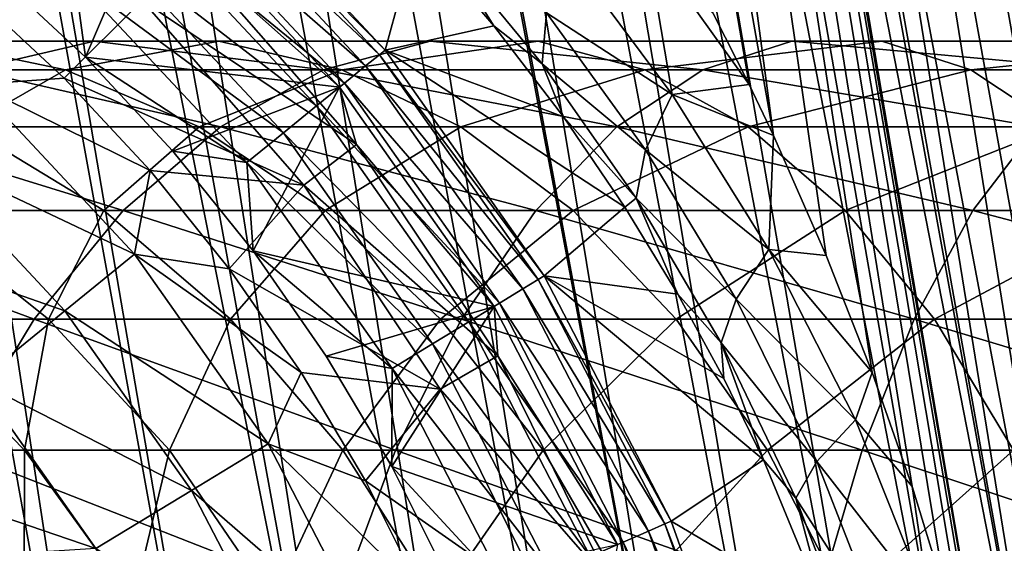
# Model space of a CAD drawing. Header units: metres. Extents: x -42 to 163, y -93 to 90.
# Tile 136 of 232: x 60.94 to 67.43, y 5.17 to 8.62. Entities that reach past the tile are written whole.
import ezdxf

# ---------------------------------------------------------------- set-up
doc = ezdxf.new("R2010")
doc.units = ezdxf.units.M
doc.layers.add('solid_500770_SW0001', color=7, linetype='CONTINUOUS')

msp = doc.modelspace()

# ---------------------------------------------------------------- linework, layer by layer
at = {"layer": 'solid_500770_SW0001'}
for points in [[(56.31953, 31.078623, 12.228769), (60.908936, 0.86549, 12.458281), (61.74791, 1.013404, 12.184441)], [(57.195465, 30.695314, 11.921589), (56.31953, 31.078623, 12.228769), (61.74791, 1.013404, 12.184441)], [(57.195465, 30.695314, 11.921589), (61.74791, 1.013404, 12.184441), (62.566254, 1.157683, 11.852423)], [(57.523148, 30.551886, 11.790819), (57.195465, 30.695314, 11.921589), (62.566254, 1.157683, 11.852423)], [(57.523148, 30.551886, 11.790819), (62.566254, 1.157683, 11.852423), (63.360062, 1.297638, 11.463812)], [(58.039536, 30.32579, 11.566196), (57.523148, 30.551886, 11.790819), (63.360062, 1.297638, 11.463812)], [(58.847755, 29.972157, 11.166052), (58.039536, 30.32579, 11.566196), (63.360062, 1.297638, 11.463812)], [(58.847755, 29.972157, 11.166052), (63.360062, 1.297638, 11.463812), (64.125549, 1.432599, 11.020464)], [(59.617142, 29.635517, 10.72469), (58.847755, 29.972157, 11.166052), (64.125549, 1.432599, 11.020464)], [(59.617142, 29.635517, 10.72469), (64.125549, 1.432599, 11.020464), (64.859055, 1.561923, 10.524496)], [(60.345184, 29.316883, 10.24579), (59.617142, 29.635517, 10.72469), (64.859055, 1.561923, 10.524496)], [(60.345184, 29.316883, 10.24579), (64.859055, 1.561923, 10.524496), (65.557083, 1.684992, 9.978276)], [(60.401012, 29.292467, 10.206366), (60.345184, 29.316883, 10.24579), (65.557083, 1.684992, 9.978276)], [(61.0299, 29.017248, 9.733037), (60.401012, 29.292467, 10.206366), (65.557083, 1.684992, 9.978276)], [(61.0299, 29.017248, 9.733037), (65.557083, 1.684992, 9.978276), (66.216293, 1.80122, 9.384413)], [(61.669788, 28.73723, 9.190127), (61.0299, 29.017248, 9.733037), (66.216293, 1.80122, 9.384413)], [(61.669788, 28.73723, 9.190127), (66.216293, 1.80122, 9.384413), (66.833542, 1.910052, 8.74574)], [(62.263866, 28.477224, 8.620613), (61.669788, 28.73723, 9.190127), (66.833542, 1.910052, 8.74574)], [(65.906708, 7.85399, -8.613533), (62.262371, 28.477877, -8.622136), (63.201187, 28.067066, -7.558115)], [(65.746292, 8.189968, -8.724103), (65.510277, 8.658458, -8.88701), (62.262371, 28.477877, -8.622136)], [(65.906708, 7.85399, -8.613533), (65.746292, 8.189968, -8.724103), (62.262371, 28.477877, -8.622136)], [(62.263866, 28.477224, 8.620613), (66.833542, 1.910052, 8.74574), (67.405876, 2.010966, 8.065309)], [(62.811707, 28.237507, 8.02771), (62.263866, 28.477224, 8.620613), (67.405876, 2.010966, 8.065309)], [(62.811707, 28.237507, 8.02771), (67.405876, 2.010966, 8.065309), (67.930573, 2.103482, 7.346367)], [(63.20224, 28.066605, 7.556784), (62.811707, 28.237507, 8.02771), (67.930573, 2.103482, 7.346367)], [(63.201187, 28.067066, -7.558115), (63.242336, 28.049055, -7.505811), (67.650925, 2.054479, -7.74235)], [(67.401649, 3.405158, -7.75701), (63.201187, 28.067066, -7.558115), (67.650925, 2.054479, -7.74235)], [(66.255058, 7.063279, -8.376832), (65.906708, 7.85399, -8.613533), (63.201187, 28.067066, -7.558115)], [(66.558395, 6.292237, -8.178527), (66.255058, 7.063279, -8.376832), (63.201187, 28.067066, -7.558115)], [(66.820305, 5.541544, -8.019368), (66.558395, 6.292237, -8.178527), (63.201187, 28.067066, -7.558115)], [(67.045937, 4.811537, -7.896849), (66.820305, 5.541544, -8.019368), (63.201187, 28.067066, -7.558115)], [(67.23893, 4.099787, -7.809699), (67.045937, 4.811537, -7.896849), (63.201187, 28.067066, -7.558115)], [(67.401649, 3.405158, -7.75701), (67.23893, 4.099787, -7.809699), (63.201187, 28.067066, -7.558115)], [(63.313107, 28.018078, 7.414551), (63.20224, 28.066605, 7.556784), (67.930573, 2.103482, 7.346367)], [(63.242336, 28.049055, -7.505811), (68.153076, 2.14299, -7.006991), (67.650925, 2.054479, -7.74235)], [(63.242336, 28.049055, -7.505811), (64.062523, 27.690145, -6.328435), (68.153076, 2.14299, -7.006991)], [(63.768135, 27.81892, 6.784056), (63.313107, 28.018078, 7.414551), (67.930573, 2.103482, 7.346367)], [(63.768135, 27.81892, 6.784056), (67.930573, 2.103482, 7.346367), (68.405121, 2.187158, 6.592349)], [(63.768135, 27.81892, 6.784056), (68.405121, 2.187158, 6.592349), (68.827255, 2.261594, 5.806853)], [(64.540512, 27.480991, 5.481255), (63.768135, 27.81892, 6.784056), (68.827255, 2.261594, 5.806853)], [(64.062523, 27.690145, -6.328435), (68.604019, 2.222474, -6.238177), (68.153076, 2.14299, -7.006991)], [(64.062523, 27.690145, -6.328435), (64.725533, 27.400007, -5.105904), (68.604019, 2.222474, -6.238177)], [(64.540512, 27.480991, 5.481255), (68.827255, 2.261594, 5.806853), (69.194962, 2.326435, 4.993631)], [(64.540512, 27.480991, 5.481255), (69.194962, 2.326435, 4.993631), (69.506477, 2.381371, 4.156566)], [(65.132874, 27.221731, 4.137856), (64.540512, 27.480991, 5.481255), (69.506477, 2.381371, 4.156566)], [(64.725533, 27.400007, -5.105904), (69.34391, 2.352882, -4.615003), (69.001595, 2.29255, -5.439576)], [(64.725533, 27.400007, -5.105904), (65.235382, 27.176857, -3.850563), (69.34391, 2.352882, -4.615003)], [(64.725533, 27.400007, -5.105904), (69.001595, 2.29255, -5.439576), (68.604019, 2.222474, -6.238177)], [(65.132874, 27.221731, 4.137856), (69.506477, 2.381371, 4.156566), (69.760323, 2.42614, 3.299654)], [(65.55043, 27.039001, 2.768487), (65.132874, 27.221731, 4.137856), (69.760323, 2.42614, 3.299654)], [(65.235382, 27.176857, -3.850563), (69.629333, 2.403184, -3.768394), (69.34391, 2.352882, -4.615003)], [(65.235382, 27.176857, -3.850563), (65.595573, 27.019239, -2.573883), (69.629333, 2.403184, -3.768394)], [(65.55043, 27.039001, 2.768487), (69.760323, 2.42614, 3.299654), (69.955292, 2.460529, 2.426987)], [(65.55043, 27.039001, 2.768487), (69.955292, 2.460529, 2.426987), (70.090439, 2.484372, 1.542732)], [(65.798035, 26.930725, 1.385672), (65.55043, 27.039001, 2.768487), (70.090439, 2.484372, 1.542732)], [(65.595573, 27.019239, -2.573883), (70.024307, 2.472784, -2.025325), (69.856491, 2.443215, -2.903792)], [(65.595573, 27.019239, -2.573883), (65.809296, 26.925821, -1.286951), (70.024307, 2.472784, -2.025325)], [(65.595573, 27.019239, -2.573883), (69.856491, 2.443215, -2.903792), (69.629333, 2.403184, -3.768394)], [(65.798035, 26.930725, 1.385672), (70.090439, 2.484372, 1.542732), (70.165123, 2.497556, 0.65111)], [(65.798035, 26.930725, 1.385672), (70.165123, 2.497556, 0.65111), (65.87986, 26.894804)], [(65.809296, 26.925821, -1.286951), (70.131981, 2.491748, -1.137187), (70.024307, 2.472784, -2.025325)], [(65.809296, 26.925821, -1.286951), (65.87986, 26.894804), (70.131981, 2.491748, -1.137187)], [(65.87986, 26.894804), (70.165123, 2.497556, 0.65111), (70.178993, 2.500019, -0.24362)], [(65.87986, 26.894804), (70.178993, 2.500019, -0.24362), (70.131981, 2.491748, -1.137187)], [(62.071236, 9.712923, -31.37738), (62.103546, 9.747517, -31.052349), (63.346043, 8.417129, -31.052349)], [(63.346043, 8.417129, -31.052349), (62.103546, 9.747517, -31.052349), (63.554291, 9.174359, -12.528845)], [(61.991314, 9.627346, -31.684608), (62.071236, 9.712923, -31.37738), (63.309322, 8.387257, -31.37738)], [(63.309322, 8.387257, -31.37738), (62.071236, 9.712923, -31.37738), (63.346043, 8.417129, -31.052349)], [(61.867622, 9.494905, -31.958946), (61.991314, 9.627346, -31.684608), (63.218491, 8.313359, -31.684608)], [(63.218491, 8.313359, -31.684608), (61.991314, 9.627346, -31.684608), (63.309322, 8.387257, -31.37738)], [(61.706108, 9.321965, -32.18721), (61.867622, 9.494905, -31.958946), (63.077919, 8.198996, -31.958946)], [(63.077919, 8.198996, -31.958946), (61.867622, 9.494905, -31.958946), (63.218491, 8.313359, -31.684608)], [(61.839222, 9.464169, -32.5), (60.752602, 8.946767, -32.5), (61.371002, 8.371001, -32.5)], [(63.045357, 8.172676, -32.5), (61.839222, 9.464169, -32.5), (61.371002, 8.371001, -32.5)], [(62.054031, 9.05403, -36.313866), (61.839222, 9.464169, -32.5), (63.045357, 8.172676, -32.5)], [(61.514526, 9.116833, -32.358437), (61.706108, 9.321965, -32.18721), (62.89436, 8.049658, -32.18721)], [(62.89436, 8.049658, -32.18721), (61.706108, 9.321965, -32.18721), (63.077919, 8.198996, -31.958946)], [(63.346043, 8.417129, -31.052349), (63.554291, 9.174359, -12.528845), (64.064133, 8.577555, -12.091331)], [(63.705273, 9.149113, -11.685941), (64.064133, 8.577555, -12.091331), (63.554291, 9.174359, -12.528845)], [(62.676632, 7.872523, -32.358437), (61.302086, 8.889363, -32.464394), (61.514526, 9.116833, -32.358437)], [(62.676632, 7.872523, -32.358437), (61.514526, 9.116833, -32.358437), (62.89436, 8.049658, -32.18721)], [(64.381737, 8.326489, -11.10757), (64.064133, 8.577555, -12.091331), (63.705273, 9.149113, -11.685941)], [(64.381737, 8.326489, -11.10757), (63.705273, 9.149113, -11.685941), (64.409843, 8.663748, -10.50531)], [(65.240105, 8.125883, -9.387486), (64.548347, 9.054821, -9.952931), (65.068726, 9.139683, -9.256428)], [(65.068726, 9.139683, -9.256428), (65.510277, 8.658458, -8.88701), (65.746292, 8.189968, -8.724103)], [(65.240105, 8.125883, -9.387486), (65.068726, 9.139683, -9.256428), (65.746292, 8.189968, -8.724103)], [(61.744801, 8.744799, -40.113068), (62.054031, 9.05403, -36.313866), (63.15836, 7.794784, -36.313866)], [(63.15836, 7.794784, -36.313866), (62.054031, 9.05403, -36.313866), (63.045357, 8.172676, -32.5)], [(64.409843, 8.663748, -10.50531), (64.548347, 9.054821, -9.952931), (65.240105, 8.125883, -9.387486)], [(61.302086, 8.889363, -32.464394), (61.371002, 8.371001, -32.5), (60.752602, 8.946767, -32.5)], [(61.302086, 8.889363, -32.464394), (62.435196, 7.6761, -32.464394), (61.371002, 8.371001, -32.5)], [(62.676632, 7.872523, -32.358437), (62.435196, 7.6761, -32.464394), (61.302086, 8.889363, -32.464394)], [(61.231762, 8.231763, -43.864006), (60.623543, 8.798037, -43.864006), (61.744801, 8.744799, -40.113068)], [(60.649517, 8.190634, -45.366108), (60.623543, 8.798037, -43.864006), (61.231762, 8.231763, -43.864006)], [(61.231762, 8.231763, -43.864006), (61.744801, 8.744799, -40.113068), (62.811413, 7.528561, -40.113068)], [(62.811413, 7.528561, -40.113068), (61.744801, 8.744799, -40.113068), (63.15836, 7.794784, -36.313866)], [(64.381737, 8.326489, -11.10757), (64.409843, 8.663748, -10.50531), (65.064079, 7.760239, -9.94652)], [(65.064079, 7.760239, -9.94652), (64.409843, 8.663748, -10.50531), (65.240105, 8.125883, -9.387486)], [(63.346043, 8.417129, -31.052349), (64.064133, 8.577555, -12.091331), (64.521698, 7.977446, -11.682743)], [(64.381737, 8.326489, -11.10757), (64.521698, 7.977446, -11.682743), (64.064133, 8.577555, -12.091331)], [(61.42886, 8.476233, -74.059166), (59.408249, 8.476233, -72.149666), (60.329609, 8.476233, -71.274994)], [(61.42886, 8.476233, -74.059166), (60.61681, 8.286887, -75.017639), (59.408249, 8.476233, -72.149666)], [(61.240673, 8.286887, -70.410095), (60.329609, 8.476233, -71.274994), (59.616329, 8.286887, -68.501671)], [(62.25008, 8.476233, -73.089867), (60.329609, 8.476233, -71.274994), (61.240673, 8.286887, -70.410095)], [(62.25008, 8.476233, -73.089867), (61.42886, 8.476233, -74.059166), (60.329609, 8.476233, -71.274994)], [(62.940884, 8.286887, -76.779404), (60.61681, 8.286887, -75.017639), (61.42886, 8.476233, -74.059166)], [(63.06213, 8.286887, -72.131393), (62.25008, 8.476233, -73.089867), (61.240673, 8.286887, -70.410095)], [(63.644367, 8.476233, -75.738632), (61.42886, 8.476233, -74.059166), (62.25008, 8.476233, -73.089867)], [(63.644367, 8.476233, -75.738632), (62.940884, 8.286887, -76.779404), (61.42886, 8.476233, -74.059166)], [(64.355789, 8.476233, -74.686104), (62.25008, 8.476233, -73.089867), (63.06213, 8.286887, -72.131393)], [(64.355789, 8.476233, -74.686104), (63.644367, 8.476233, -75.738632), (62.25008, 8.476233, -73.089867)], [(65.442078, 8.286887, -78.279137), (62.940884, 8.286887, -76.779404), (63.644367, 8.476233, -75.738632)], [(65.059273, 8.286887, -73.645332), (64.355789, 8.476233, -74.686104), (63.06213, 8.286887, -72.131393)], [(66.028709, 8.476233, -77.168304), (63.644367, 8.476233, -75.738632), (64.355789, 8.476233, -74.686104)], [(66.028709, 8.476233, -77.168304), (65.442078, 8.286887, -78.279137), (63.644367, 8.476233, -75.738632)], [(66.621979, 8.476233, -76.044922), (64.355789, 8.476233, -74.686104), (65.059273, 8.286887, -73.645332)], [(66.621979, 8.476233, -76.044922), (66.028709, 8.476233, -77.168304), (64.355789, 8.476233, -74.686104)], [(67.208618, 8.286887, -74.93409), (66.621979, 8.476233, -76.044922), (65.059273, 8.286887, -73.645332)], [(68.090958, 8.286887, -79.499199), (65.442078, 8.286887, -78.279137), (66.028709, 8.476233, -77.168304)], [(68.553856, 8.476233, -78.331367), (66.028709, 8.476233, -77.168304), (66.621979, 8.476233, -76.044922)], [(68.553856, 8.476233, -78.331367), (68.090958, 8.286887, -79.499199), (66.028709, 8.476233, -77.168304)], [(69.02198, 8.476233, -77.150352), (66.621979, 8.476233, -76.044922), (67.208618, 8.286887, -74.93409)], [(69.02198, 8.476233, -77.150352), (68.553856, 8.476233, -78.331367), (66.621979, 8.476233, -76.044922)], [(69.484879, 8.286887, -75.982521), (69.02198, 8.476233, -77.150352), (67.208618, 8.286887, -74.93409)], [(63.218491, 8.313359, -31.684608), (63.309322, 8.387257, -31.37738), (64.35537, 6.905351, -31.37738)], [(63.309322, 8.387257, -31.37738), (63.346043, 8.417129, -31.052349), (64.395813, 6.929945, -31.052349)], [(64.35537, 6.905351, -31.37738), (63.309322, 8.387257, -31.37738), (64.395813, 6.929945, -31.052349)], [(63.346043, 8.417129, -31.052349), (64.521698, 7.977446, -11.682743), (64.926521, 7.383296, -11.309093)], [(64.395813, 6.929945, -31.052349), (63.346043, 8.417129, -31.052349), (64.926521, 7.383296, -11.309093)], [(62.435196, 7.6761, -32.464394), (61.946766, 7.752603, -32.5), (61.371002, 8.371001, -32.5)], [(63.045357, 8.172676, -32.5), (61.371002, 8.371001, -32.5), (61.946766, 7.752603, -32.5)], [(63.077919, 8.198996, -31.958946), (63.218491, 8.313359, -31.684608), (64.255318, 6.844511, -31.684608)], [(64.255318, 6.844511, -31.684608), (63.218491, 8.313359, -31.684608), (64.35537, 6.905351, -31.37738)], [(65.001495, 7.441082, -10.555964), (64.521698, 7.977446, -11.682743), (64.381737, 8.326489, -11.10757)], [(65.001495, 7.441082, -10.555964), (64.381737, 8.326489, -11.10757), (65.064079, 7.760239, -9.94652)], [(61.240673, 8.286887, -70.410095), (59.616329, 8.286887, -68.501671), (60.582085, 7.912427, -67.766113)], [(62.261066, 7.912427, -77.785172), (59.832073, 7.912427, -75.943878), (60.61681, 8.286887, -75.017639)], [(62.121098, 7.912427, -69.57428), (61.240673, 8.286887, -70.410095), (60.582085, 7.912427, -67.766113)], [(62.940884, 8.286887, -76.779404), (62.261066, 7.912427, -77.785172), (60.61681, 8.286887, -75.017639)], [(63.06213, 8.286887, -72.131393), (61.240673, 8.286887, -70.410095), (62.121098, 7.912427, -69.57428)], [(63.846867, 7.912427, -71.205162), (63.06213, 8.286887, -72.131393), (62.121098, 7.912427, -69.57428)], [(64.875168, 7.912427, -79.352608), (62.261066, 7.912427, -77.785172), (62.940884, 8.286887, -76.779404)], [(65.442078, 8.286887, -78.279137), (64.875168, 7.912427, -79.352608), (62.940884, 8.286887, -76.779404)], [(65.059273, 8.286887, -73.645332), (63.06213, 8.286887, -72.131393), (63.846867, 7.912427, -71.205162)], [(65.73909, 7.912427, -72.639565), (65.059273, 8.286887, -73.645332), (63.846867, 7.912427, -71.205162)], [(67.643631, 7.912427, -80.627747), (64.875168, 7.912427, -79.352608), (65.442078, 8.286887, -78.279137)], [(67.208618, 8.286887, -74.93409), (65.059273, 8.286887, -73.645332), (65.73909, 7.912427, -72.639565)], [(68.090958, 8.286887, -79.499199), (67.643631, 7.912427, -80.627747), (65.442078, 8.286887, -78.279137)], [(67.77552, 7.912427, -73.860619), (67.208618, 8.286887, -74.93409), (65.73909, 7.912427, -72.639565)], [(69.484879, 8.286887, -75.982521), (67.208618, 8.286887, -74.93409), (67.77552, 7.912427, -73.860619)], [(60.246632, 7.759249, -46.819103), (60.649517, 8.190634, -45.366108), (61.693562, 7.072736, -45.366108)], [(60.649517, 8.190634, -45.366108), (61.231762, 8.231763, -43.864006), (61.798038, 7.623542, -43.864006)], [(61.693562, 7.072736, -45.366108), (60.649517, 8.190634, -45.366108), (61.798038, 7.623542, -43.864006)], [(61.798038, 7.623542, -43.864006), (61.231762, 8.231763, -43.864006), (62.811413, 7.528561, -40.113068)], [(62.89436, 8.049658, -32.18721), (63.077919, 8.198996, -31.958946), (64.100479, 6.750353, -31.958946)], [(64.100479, 6.750353, -31.958946), (63.077919, 8.198996, -31.958946), (64.255318, 6.844511, -31.684608)], [(65.240105, 8.125883, -9.387486), (65.746292, 8.189968, -8.724103), (65.906708, 7.85399, -8.613533)], [(63.045357, 8.172676, -32.5), (61.946766, 7.752603, -32.5), (62.477093, 7.094539, -32.5)], [(64.064743, 6.728589, -32.5), (63.045357, 8.172676, -32.5), (62.477093, 7.094539, -32.5)], [(63.15836, 7.794784, -36.313866), (63.045357, 8.172676, -32.5), (64.064743, 6.728589, -32.5)], [(65.064079, 7.760239, -9.94652), (65.240105, 8.125883, -9.387486), (65.876396, 7.104118, -8.862618)], [(65.876396, 7.104118, -8.862618), (65.240105, 8.125883, -9.387486), (65.906708, 7.85399, -8.613533)], [(62.676632, 7.872523, -32.358437), (62.89436, 8.049658, -32.18721), (63.898296, 6.627401, -32.18721)], [(63.898296, 6.627401, -32.18721), (62.89436, 8.049658, -32.18721), (64.100479, 6.750353, -31.958946)], [(65.001495, 7.441082, -10.555964), (64.926521, 7.383296, -11.309093), (64.521698, 7.977446, -11.682743)], [(61.620094, 7.361216, -78.733475), (59.092178, 7.361216, -76.817184), (59.832073, 7.912427, -75.943878)], [(62.261066, 7.912427, -77.785172), (61.620094, 7.361216, -78.733475), (59.832073, 7.912427, -75.943878)], [(61.492653, 7.361216, -67.072594), (60.582085, 7.912427, -67.766113), (60.228245, 7.361216, -65.211082)], [(62.121098, 7.912427, -69.57428), (60.582085, 7.912427, -67.766113), (61.492653, 7.361216, -67.072594)], [(62.95121, 7.361216, -68.786232), (62.121098, 7.912427, -69.57428), (61.492653, 7.361216, -67.072594)], [(64.340652, 7.361216, -80.364738), (61.620094, 7.361216, -78.733475), (62.261066, 7.912427, -77.785172)], [(63.846867, 7.912427, -71.205162), (62.121098, 7.912427, -69.57428), (62.95121, 7.361216, -68.786232)], [(64.875168, 7.912427, -79.352608), (64.340652, 7.361216, -80.364738), (62.261066, 7.912427, -77.785172)], [(63.658478, 6.481564, -32.358437), (62.435196, 7.6761, -32.464394), (62.676632, 7.872523, -32.358437)], [(63.658478, 6.481564, -32.358437), (62.676632, 7.872523, -32.358437), (63.898296, 6.627401, -32.18721)], [(64.586761, 7.361216, -70.331848), (63.846867, 7.912427, -71.205162), (62.95121, 7.361216, -68.786232)], [(65.73909, 7.912427, -72.639565), (63.846867, 7.912427, -71.205162), (64.586761, 7.361216, -70.331848)], [(67.221863, 7.361216, -81.691803), (64.340652, 7.361216, -80.364738), (64.875168, 7.912427, -79.352608)], [(66.380066, 7.361216, -71.691269), (65.73909, 7.912427, -72.639565), (64.586761, 7.361216, -70.331848)], [(67.643631, 7.912427, -80.627747), (67.221863, 7.361216, -81.691803), (64.875168, 7.912427, -79.352608)], [(67.77552, 7.912427, -73.860619), (65.73909, 7.912427, -72.639565), (66.380066, 7.361216, -71.691269)], [(68.310036, 7.361216, -72.848488), (67.77552, 7.912427, -73.860619), (66.380066, 7.361216, -71.691269)], [(70.229843, 7.361216, -82.699066), (67.221863, 7.361216, -81.691803), (67.643631, 7.912427, -80.627747)], [(62.811413, 7.528561, -40.113068), (63.15836, 7.794784, -36.313866), (64.088875, 6.402166, -36.313866)], [(64.088875, 6.402166, -36.313866), (63.15836, 7.794784, -36.313866), (64.064743, 6.728589, -32.5)], [(65.876396, 7.104118, -8.862618), (65.906708, 7.85399, -8.613533), (66.255058, 7.063279, -8.376832)], [(59.742401, 7.219348, -48.202522), (60.246632, 7.759249, -46.819103), (61.235687, 6.700229, -46.819103)], [(61.235687, 6.700229, -46.819103), (60.246632, 7.759249, -46.819103), (61.693562, 7.072736, -45.366108)], [(62.435196, 7.6761, -32.464394), (62.477093, 7.094539, -32.5), (61.946766, 7.752603, -32.5)], [(65.001495, 7.441082, -10.555964), (65.064079, 7.760239, -9.94652), (65.661049, 6.776462, -9.431421)], [(65.661049, 6.776462, -9.431421), (65.064079, 7.760239, -9.94652), (65.876396, 7.104118, -8.862618)], [(62.435196, 7.6761, -32.464394), (63.392544, 6.319846, -32.464394), (62.477093, 7.094539, -32.5)], [(63.658478, 6.481564, -32.358437), (63.392544, 6.319846, -32.464394), (62.435196, 7.6761, -32.464394)], [(61.693562, 7.072736, -45.366108), (61.798038, 7.623542, -43.864006), (62.319477, 6.976473, -43.864006)], [(62.319477, 6.976473, -43.864006), (61.798038, 7.623542, -43.864006), (62.811413, 7.528561, -40.113068)], [(62.319477, 6.976473, -43.864006), (62.811413, 7.528561, -40.113068), (63.710148, 6.183507, -40.113068)], [(63.710148, 6.183507, -40.113068), (62.811413, 7.528561, -40.113068), (64.088875, 6.402166, -36.313866)], [(65.001495, 7.441082, -10.555964), (65.276657, 6.808823, -10.981126), (64.926521, 7.383296, -11.309093)], [(65.561371, 6.488443, -10.051414), (65.276657, 6.808823, -10.981126), (65.001495, 7.441082, -10.555964)], [(65.561371, 6.488443, -10.051414), (65.001495, 7.441082, -10.555964), (65.661049, 6.776462, -9.431421)], [(61.032284, 6.645567, -79.603111), (58.413654, 6.645567, -77.618057), (59.092178, 7.361216, -76.817184)], [(61.620094, 7.361216, -78.733475), (61.032284, 6.645567, -79.603111), (59.092178, 7.361216, -76.817184)], [(61.127251, 6.645567, -64.66925), (60.228245, 7.361216, -65.211082), (60.125248, 6.645567, -62.782299)], [(61.492653, 7.361216, -67.072594), (60.228245, 7.361216, -65.211082), (61.127251, 6.645567, -64.66925)], [(63.850475, 6.645567, -81.292923), (61.032284, 6.645567, -79.603111), (61.620094, 7.361216, -78.733475)], [(62.327698, 6.645567, -66.436592), (61.492653, 7.361216, -67.072594), (61.127251, 6.645567, -64.66925)], [(62.95121, 7.361216, -68.786232), (61.492653, 7.361216, -67.072594), (62.327698, 6.645567, -66.436592)], [(64.340652, 7.361216, -80.364738), (63.850475, 6.645567, -81.292923), (61.620094, 7.361216, -78.733475)], [(63.712471, 6.645567, -68.063545), (62.95121, 7.361216, -68.786232), (62.327698, 6.645567, -66.436592)], [(64.586761, 7.361216, -70.331848), (62.95121, 7.361216, -68.786232), (63.712471, 6.645567, -68.063545)], [(65.265282, 6.645567, -69.530975), (64.586761, 7.361216, -70.331848), (63.712471, 6.645567, -68.063545)], [(66.835083, 6.645567, -82.66761), (63.850475, 6.645567, -81.292923), (64.340652, 7.361216, -80.364738)], [(67.221863, 7.361216, -81.691803), (66.835083, 6.645567, -82.66761), (64.340652, 7.361216, -80.364738)], [(64.395813, 6.929945, -31.052349), (64.926521, 7.383296, -11.309093), (65.276657, 6.808823, -10.981126)], [(66.380066, 7.361216, -71.691269), (64.586761, 7.361216, -70.331848), (65.265282, 6.645567, -69.530975)], [(66.967873, 6.645567, -70.821625), (66.380066, 7.361216, -71.691269), (65.265282, 6.645567, -69.530975)], [(68.310036, 7.361216, -72.848488), (66.380066, 7.361216, -71.691269), (66.967873, 6.645567, -70.821625)], [(69.951004, 6.645567, -83.711014), (66.835083, 6.645567, -82.66761), (67.221863, 7.361216, -81.691803)], [(68.800217, 6.645567, -71.920311), (68.310036, 7.361216, -72.848488), (66.967873, 6.645567, -70.821625)], [(70.229843, 7.361216, -82.699066), (69.951004, 6.645567, -83.711014), (67.221863, 7.361216, -81.691803)], [(60.662636, 6.234016, -48.202522), (59.742401, 7.219348, -48.202522), (61.235687, 6.700229, -46.819103)], [(63.392544, 6.319846, -32.464394), (62.959171, 6.400196, -32.5), (62.477093, 7.094539, -32.5)], [(64.064743, 6.728589, -32.5), (62.477093, 7.094539, -32.5), (62.959171, 6.400196, -32.5)], [(65.661049, 6.776462, -9.431421), (65.876396, 7.104118, -8.862618), (66.44709, 5.980621, -8.408197)], [(65.876396, 7.104118, -8.862618), (66.255058, 7.063279, -8.376832), (66.558395, 6.292237, -8.178527)], [(66.44709, 5.980621, -8.408197), (65.876396, 7.104118, -8.862618), (66.558395, 6.292237, -8.178527)], [(61.235687, 6.700229, -46.819103), (61.693562, 7.072736, -45.366108), (62.575661, 5.823087, -45.366108)], [(61.693562, 7.072736, -45.366108), (62.319477, 6.976473, -43.864006), (62.79343, 6.293854, -43.864006)], [(62.575661, 5.823087, -45.366108), (61.693562, 7.072736, -45.366108), (62.79343, 6.293854, -43.864006)], [(62.79343, 6.293854, -43.864006), (62.319477, 6.976473, -43.864006), (63.710148, 6.183507, -40.113068)], [(64.255318, 6.844511, -31.684608), (64.35537, 6.905351, -31.37738), (65.18988, 5.294812, -31.37738)], [(64.35537, 6.905351, -31.37738), (64.395813, 6.929945, -31.052349), (65.233299, 5.313669, -31.052349)], [(65.18988, 5.294812, -31.37738), (64.35537, 6.905351, -31.37738), (65.233299, 5.313669, -31.052349)], [(64.395813, 6.929945, -31.052349), (65.579987, 6.252953, -10.696704), (65.841385, 5.717617, -10.455394)], [(65.233299, 5.313669, -31.052349), (64.395813, 6.929945, -31.052349), (65.841385, 5.717617, -10.455394)], [(64.395813, 6.929945, -31.052349), (65.276657, 6.808823, -10.981126), (65.579987, 6.252953, -10.696704)], [(64.100479, 6.750353, -31.958946), (64.255318, 6.844511, -31.684608), (65.082481, 5.248162, -31.684608)], [(65.082481, 5.248162, -31.684608), (64.255318, 6.844511, -31.684608), (65.18988, 5.294812, -31.37738)], [(65.561371, 6.488443, -10.051414), (65.579987, 6.252953, -10.696704), (65.276657, 6.808823, -10.981126)], [(65.561371, 6.488443, -10.051414), (65.661049, 6.776462, -9.431421), (66.192314, 5.706161, -8.988693)], [(66.192314, 5.706161, -8.988693), (65.661049, 6.776462, -9.431421), (66.44709, 5.980621, -8.408197)], [(60.662636, 6.234016, -48.202522), (61.235687, 6.700229, -46.819103), (62.071327, 5.516397, -46.819103)], [(62.071327, 5.516397, -46.819103), (61.235687, 6.700229, -46.819103), (62.575661, 5.823087, -45.366108)], [(64.064743, 6.728589, -32.5), (62.959171, 6.400196, -32.5), (63.390335, 5.673473, -32.5)], [(64.877869, 5.15928, -32.5), (64.064743, 6.728589, -32.5), (63.390335, 5.673473, -32.5)], [(63.898296, 6.627401, -32.18721), (64.100479, 6.750353, -31.958946), (64.916267, 5.175964, -31.958946)], [(64.088875, 6.402166, -36.313866), (64.064743, 6.728589, -32.5), (64.877869, 5.15928, -32.5)], [(64.916267, 5.175964, -31.958946), (64.100479, 6.750353, -31.958946), (65.082481, 5.248162, -31.684608)], [(61.032284, 6.645567, -79.603111), (60.510773, 5.781468, -80.374672), (58.413654, 6.645567, -77.618057)], [(60.970226, 5.781468, -62.390778), (60.125248, 6.645567, -62.782299), (60.215881, 5.781468, -60.500225)], [(61.127251, 6.645567, -64.66925), (60.125248, 6.645567, -62.782299), (60.970226, 5.781468, -62.390778)], [(63.415581, 5.781468, -82.116417), (60.510773, 5.781468, -80.374672), (61.032284, 6.645567, -79.603111)], [(61.924862, 5.781468, -64.188522), (61.127251, 6.645567, -64.66925), (60.970226, 5.781468, -62.390778)], [(63.850475, 6.645567, -81.292923), (63.415581, 5.781468, -82.116417), (61.032284, 6.645567, -79.603111)], [(62.327698, 6.645567, -66.436592), (61.127251, 6.645567, -64.66925), (61.924862, 5.781468, -64.188522)], [(63.068562, 5.781468, -65.872322), (62.327698, 6.645567, -66.436592), (61.924862, 5.781468, -64.188522)], [(63.712471, 6.645567, -68.063545), (62.327698, 6.645567, -66.436592), (63.068562, 5.781468, -65.872322)], [(64.387871, 5.781468, -67.422371), (63.712471, 6.645567, -68.063545), (63.068562, 5.781468, -65.872322)], [(66.49192, 5.781468, -83.533356), (63.415581, 5.781468, -82.116417), (63.850475, 6.645567, -81.292923)], [(63.658478, 6.481564, -32.358437), (63.898296, 6.627401, -32.18721), (64.699219, 5.081689, -32.18721)], [(65.265282, 6.645567, -69.530975), (63.712471, 6.645567, -68.063545), (64.387871, 5.781468, -67.422371)], [(66.835083, 6.645567, -82.66761), (66.49192, 5.781468, -83.533356), (63.850475, 6.645567, -81.292923)], [(64.699219, 5.081689, -32.18721), (63.898296, 6.627401, -32.18721), (64.916267, 5.175964, -31.958946)], [(65.867279, 5.781468, -68.820435), (65.265282, 6.645567, -69.530975), (64.387871, 5.781468, -67.422371)], [(66.967873, 6.645567, -70.821625), (65.265282, 6.645567, -69.530975), (65.867279, 5.781468, -68.820435)], [(67.489388, 5.781468, -70.050064), (66.967873, 6.645567, -70.821625), (65.867279, 5.781468, -68.820435)], [(69.703613, 5.781468, -84.608826), (66.49192, 5.781468, -83.533356), (66.835083, 6.645567, -82.66761)], [(69.951004, 6.645567, -83.711014), (69.703613, 5.781468, -84.608826), (66.835083, 6.645567, -82.66761)], [(68.800217, 6.645567, -71.920311), (66.967873, 6.645567, -70.821625), (67.489388, 5.781468, -70.050064)], [(64.441772, 4.969865, -32.358437), (63.392544, 6.319846, -32.464394), (63.658478, 6.481564, -32.358437)], [(64.441772, 4.969865, -32.358437), (63.658478, 6.481564, -32.358437), (64.699219, 5.081689, -32.18721)], [(65.561371, 6.488443, -10.051414), (65.841385, 5.717617, -10.455394), (65.579987, 6.252953, -10.696704)], [(66.054726, 5.465174, -9.621316), (65.841385, 5.717617, -10.455394), (65.561371, 6.488443, -10.051414)], [(66.054726, 5.465174, -9.621316), (65.561371, 6.488443, -10.051414), (66.192314, 5.706161, -8.988693)], [(63.392544, 6.319846, -32.464394), (63.390335, 5.673473, -32.5), (62.959171, 6.400196, -32.5)], [(63.710148, 6.183507, -40.113068), (64.088875, 6.402166, -36.313866), (64.829659, 4.900006, -36.313866)], [(64.829659, 4.900006, -36.313866), (64.088875, 6.402166, -36.313866), (64.877869, 5.15928, -32.5)], [(63.392544, 6.319846, -32.464394), (64.156296, 4.845865, -32.464394), (63.390335, 5.673473, -32.5)], [(64.441772, 4.969865, -32.358437), (64.156296, 4.845865, -32.464394), (63.392544, 6.319846, -32.464394)], [(61.440132, 5.132557, -48.202522), (60.036499, 5.611387, -49.5), (60.662636, 6.234016, -48.202522)], [(61.440132, 5.132557, -48.202522), (60.662636, 6.234016, -48.202522), (62.071327, 5.516397, -46.819103)], [(62.575661, 5.823087, -45.366108), (62.79343, 6.293854, -43.864006), (63.217476, 5.579163, -43.864006)], [(63.217476, 5.579163, -43.864006), (62.79343, 6.293854, -43.864006), (63.710148, 6.183507, -40.113068)], [(66.44709, 5.980621, -8.408197), (66.558395, 6.292237, -8.178527), (66.820305, 5.541544, -8.019368)], [(63.217476, 5.579163, -43.864006), (63.710148, 6.183507, -40.113068), (64.425629, 4.732651, -40.113068)], [(64.425629, 4.732651, -40.113068), (63.710148, 6.183507, -40.113068), (64.829659, 4.900006, -36.313866)], [(66.192314, 5.706161, -8.988693), (66.44709, 5.980621, -8.408197), (66.936859, 4.750422, -8.060084)], [(66.936859, 4.750422, -8.060084), (66.44709, 5.980621, -8.408197), (66.820305, 5.541544, -8.019368)], [(63.045689, 4.78822, -82.816833), (60.067204, 4.78822, -81.030914), (60.510773, 5.781468, -80.374672)], [(60.966404, 4.78822, -60.247005), (60.215881, 5.781468, -60.500225), (60.444229, 4.78822, -58.368645)], [(60.970226, 5.781468, -62.390778), (60.215881, 5.781468, -60.500225), (60.966404, 4.78822, -60.247005)], [(63.415581, 5.781468, -82.116417), (63.045689, 4.78822, -82.816833), (60.510773, 5.781468, -80.374672)], [(61.688915, 4.78822, -62.057774), (60.970226, 5.781468, -62.390778), (60.966404, 4.78822, -60.247005)], [(61.924862, 5.781468, -64.188522), (60.970226, 5.781468, -62.390778), (61.688915, 4.78822, -62.057774)], [(62.603264, 4.78822, -63.779652), (61.924862, 5.781468, -64.188522), (61.688915, 4.78822, -62.057774)], [(63.068562, 5.781468, -65.872322), (61.924862, 5.781468, -64.188522), (62.603264, 4.78822, -63.779652)], [(62.071327, 5.516397, -46.819103), (62.575661, 5.823087, -45.366108), (63.279381, 4.464965, -45.366108)], [(62.575661, 5.823087, -45.366108), (63.217476, 5.579163, -43.864006), (63.589455, 4.836042, -43.864006)], [(63.279381, 4.464965, -45.366108), (62.575661, 5.823087, -45.366108), (63.589455, 4.836042, -43.864006)], [(63.698696, 4.78822, -65.392387), (63.068562, 5.781468, -65.872322), (62.603264, 4.78822, -63.779652)], [(66.20005, 4.78822, -84.269707), (63.045689, 4.78822, -82.816833), (63.415581, 5.781468, -82.116417)], [(64.387871, 5.781468, -67.422371), (63.068562, 5.781468, -65.872322), (63.698696, 4.78822, -65.392387)], [(66.49192, 5.781468, -83.533356), (66.20005, 4.78822, -84.269707), (63.415581, 5.781468, -82.116417)], [(64.962334, 4.78822, -66.877022), (64.387871, 5.781468, -67.422371), (63.698696, 4.78822, -65.392387)], [(65.867279, 5.781468, -68.820435), (64.387871, 5.781468, -67.422371), (64.962334, 4.78822, -66.877022)], [(66.379303, 4.78822, -68.21608), (65.867279, 5.781468, -68.820435), (64.962334, 4.78822, -66.877022)], [(67.489388, 5.781468, -70.050064), (65.867279, 5.781468, -68.820435), (66.379303, 4.78822, -68.21608)], [(69.493195, 4.78822, -85.372459), (66.20005, 4.78822, -84.269707), (66.49192, 5.781468, -83.533356)], [(67.932953, 4.78822, -69.393829), (67.489388, 5.781468, -70.050064), (66.379303, 4.78822, -68.21608)], [(69.703613, 5.781468, -84.608826), (69.493195, 4.78822, -85.372459), (66.49192, 5.781468, -83.533356)], [(65.233299, 5.313669, -31.052349), (65.841385, 5.717617, -10.455394), (66.259689, 4.704163, -10.09267)], [(66.054726, 5.465174, -9.621316), (66.259689, 4.704163, -10.09267), (65.841385, 5.717617, -10.455394)], [(64.156296, 4.845865, -32.464394), (63.768532, 4.917933, -32.5), (63.390335, 5.673473, -32.5)], [(64.877869, 5.15928, -32.5), (63.390335, 5.673473, -32.5), (63.768532, 4.917933, -32.5)], [(66.054726, 5.465174, -9.621316), (66.192314, 5.706161, -8.988693), (66.645325, 4.54636, -8.652136)], [(66.645325, 4.54636, -8.652136), (66.192314, 5.706161, -8.988693), (66.936859, 4.750422, -8.060084)], [(61.440132, 5.132557, -48.202522), (60.436184, 5.06983, -49.5), (60.036499, 5.611387, -49.5)], [(63.589455, 4.836042, -43.864006), (63.217476, 5.579163, -43.864006), (64.425629, 4.732651, -40.113068)], [(66.936859, 4.750422, -8.060084), (66.820305, 5.541544, -8.019368), (67.045937, 4.811537, -7.896849)], [(61.440132, 5.132557, -48.202522), (62.071327, 5.516397, -46.819103), (62.737988, 4.229805, -46.819103)], [(62.737988, 4.229805, -46.819103), (62.071327, 5.516397, -46.819103), (63.279381, 4.464965, -45.366108)], [(66.471947, 4.370464, -9.297239), (66.259689, 4.704163, -10.09267), (66.054726, 5.465174, -9.621316)], [(66.471947, 4.370464, -9.297239), (66.054726, 5.465174, -9.621316), (66.645325, 4.54636, -8.652136)], [(65.082481, 5.248162, -31.684608), (65.18988, 5.294812, -31.37738), (65.797318, 3.585641, -31.37738)], [(65.18988, 5.294812, -31.37738), (65.233299, 5.313669, -31.052349), (65.842903, 3.59841, -31.052349)], [(65.797318, 3.585641, -31.37738), (65.18988, 5.294812, -31.37738), (65.842903, 3.59841, -31.052349)], [(65.842903, 3.59841, -31.052349), (65.233299, 5.313669, -31.052349), (66.259689, 4.704163, -10.09267)], [(64.916267, 5.175964, -31.958946), (65.082481, 5.248162, -31.684608), (65.68457, 3.554049, -31.684608)], [(65.68457, 3.554049, -31.684608), (65.082481, 5.248162, -31.684608), (65.797318, 3.585641, -31.37738)], [(64.699219, 5.081689, -32.18721), (64.916267, 5.175964, -31.958946), (65.510071, 3.505157, -31.958946)], [(65.510071, 3.505157, -31.958946), (64.916267, 5.175964, -31.958946), (65.68457, 3.554049, -31.684608)]]:
    msp.add_3dface(points, dxfattribs=at)

doc.saveas('drawing.dxf')
